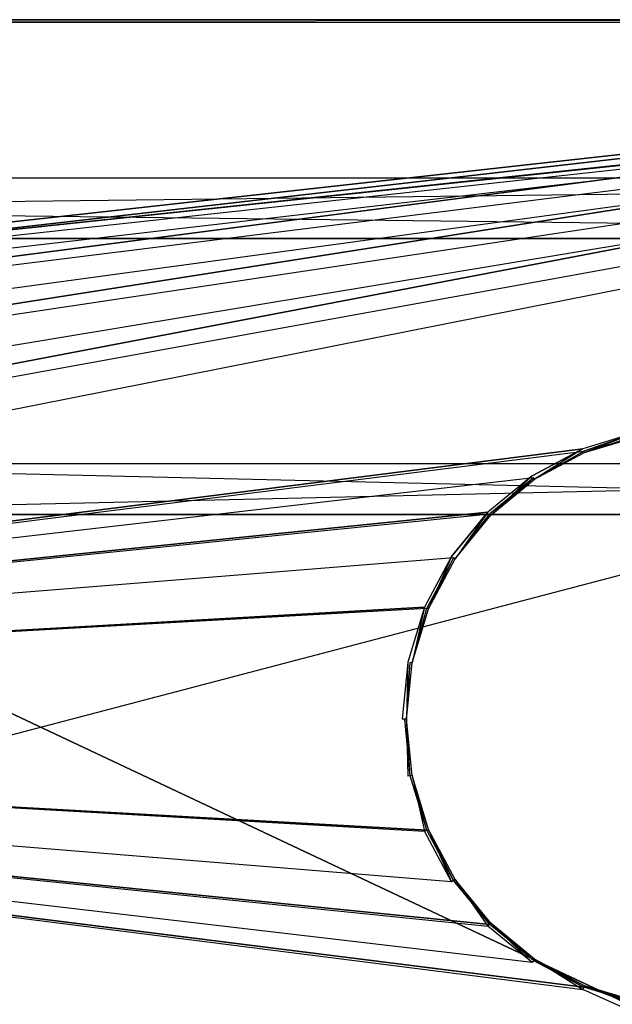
# Model space of a CAD drawing. Extents: x 0 to 1.6, y -0.5 to 0.
# Tile 13 of 23: x 0.99 to 1.17, y -0.31 to 0. Entities that reach past the tile are written whole.
import ezdxf

# ---------------------------------------------------------------- set-up
doc = ezdxf.new("R2010")
doc.units = 0
for name, color, linetype in [('L12_KORPUS_LEGATO_BO_X_15620__Y', 7, 'CONTINUOUS'), ('L13_KORPUS_LEGATO_RWT_X_15620__', 7, 'CONTINUOUS'), ('L5_DRAWERBOX_LEGATO_REL_3_X_688', 7, 'CONTINUOUS'), ('L6_DRAWERBOX_LEGATO_REL_2_X_688', 7, 'CONTINUOUS'), ('L9_PLATTE_LEGATO_N_B14600__0___', 7, 'CONTINUOUS')]:
    doc.layers.add(name, color=color, linetype=linetype)

msp = doc.modelspace()

# ---------------------------------------------------------------- linework, layer by layer
at = {"layer": 'L12_KORPUS_LEGATO_BO_X_15620__Y', "color": 8}
for points, invisible_edges in [([(1.581, -0.4785, 0.02), (0.019, -0.069, 0.02), (0.019, -0.4785, 0.02), (1.581, -0.4785, 0.02)], 13), ([(0.019, -0.069, 0.02), (1.581, -0.4785, 0.02), (1.581, -0.069, 0.02), (0.019, -0.069, 0.02)], 14), ([(1.581, -0.069, 0.001), (0.019, -0.4785, 0.001), (0.019, -0.069, 0.001), (1.581, -0.069, 0.001)], 13), ([(0.019, -0.4785, 0.001), (1.581, -0.069, 0.001), (1.581, -0.4785, 0.001), (0.019, -0.4785, 0.001)], 14), ([(0.019, -0.069, 0.02), (1.581, -0.069, 0.001), (0.019, -0.069, 0.001), (0.019, -0.069, 0.02)], 13), ([(1.581, -0.069, 0.001), (0.019, -0.069, 0.02), (1.581, -0.069, 0.02), (1.581, -0.069, 0.001)], 14)]:
    msp.add_3dface(points, dxfattribs=dict(at, invisible_edges=invisible_edges))
at = {"layer": 'L13_KORPUS_LEGATO_RWT_X_15620__', "color": 8}
for points, invisible_edges in [([(0.019, -0.05, 0.1605), (1.581, -0.05, 0.0005), (0.019, -0.05, 0.0005), (0.019, -0.05, 0.1605)], 13), ([(1.581, -0.05, 0.0005), (0.019, -0.05, 0.1605), (1.581, -0.05, 0.1605), (1.581, -0.05, 0.0005)], 14), ([(1.581, -0.05, 0.0005), (0.019, -0.069, 0.0005), (0.019, -0.05, 0.0005), (1.581, -0.05, 0.0005)], 13), ([(0.019, -0.069, 0.0005), (1.581, -0.05, 0.0005), (1.581, -0.069, 0.0005), (0.019, -0.069, 0.0005)], 14), ([(1.581, -0.069, 0.1605), (0.019, -0.05, 0.1605), (0.019, -0.069, 0.1605), (1.581, -0.069, 0.1605)], 13), ([(0.019, -0.05, 0.1605), (1.581, -0.069, 0.1605), (1.581, -0.05, 0.1605), (0.019, -0.05, 0.1605)], 14), ([(1.581, -0.069, 0.1605), (0.019, -0.069, 0.0005), (1.581, -0.069, 0.0005), (1.581, -0.069, 0.1605)], 13), ([(0.019, -0.069, 0.0005), (1.581, -0.069, 0.1605), (0.019, -0.069, 0.1605), (0.019, -0.069, 0.0005)], 14)]:
    msp.add_3dface(points, dxfattribs=dict(at, invisible_edges=invisible_edges))
at = {"layer": 'L5_DRAWERBOX_LEGATO_REL_3_X_688', "color": 8}
for points, invisible_edges in [([(0.850985, -0.156, 0.032), (1.539515, -0.156, 0.048), (1.539515, -0.156, 0.032), (0.850985, -0.156, 0.032)], 13), ([(1.539515, -0.156, 0.048), (0.850985, -0.156, 0.032), (0.850985, -0.156, 0.048), (1.539515, -0.156, 0.048)], 14), ([(1.539515, -0.48, 0.048), (0.850985, -0.156, 0.048), (0.850985, -0.48, 0.048), (1.539515, -0.48, 0.048)], 13), ([(0.850985, -0.156, 0.048), (1.539515, -0.48, 0.048), (1.539515, -0.156, 0.048), (0.850985, -0.156, 0.048)], 14), ([(0.850985, -0.156, 0.032), (1.539515, -0.48, 0.032), (0.850985, -0.48, 0.032), (0.850985, -0.156, 0.032)], 13), ([(1.539515, -0.48, 0.032), (0.850985, -0.156, 0.032), (1.539515, -0.156, 0.032), (1.539515, -0.48, 0.032)], 14)]:
    msp.add_3dface(points, dxfattribs=dict(at, invisible_edges=invisible_edges))
at = {"layer": 'L6_DRAWERBOX_LEGATO_REL_2_X_688', "color": 8}
for points, invisible_edges in [([(1.539515, -0.156, 0.167), (0.850985, -0.14, 0.167), (0.850985, -0.156, 0.167), (1.539515, -0.156, 0.167)], 13), ([(0.850985, -0.14, 0.167), (1.539515, -0.156, 0.167), (1.539515, -0.14, 0.167), (0.850985, -0.14, 0.167)], 14), ([(0.850985, -0.14, 0.167), (1.539515, -0.14, 0.032), (0.850985, -0.14, 0.032), (0.850985, -0.14, 0.167)], 13), ([(1.539515, -0.14, 0.032), (0.850985, -0.14, 0.167), (1.539515, -0.14, 0.167), (1.539515, -0.14, 0.032)], 14), ([(1.539515, -0.14, 0.032), (0.850985, -0.156, 0.032), (0.850985, -0.14, 0.032), (1.539515, -0.14, 0.032)], 13), ([(0.850985, -0.156, 0.032), (1.539515, -0.14, 0.032), (1.539515, -0.156, 0.032), (0.850985, -0.156, 0.032)], 14), ([(1.539515, -0.156, 0.032), (0.850985, -0.156, 0.167), (0.850985, -0.156, 0.032), (1.539515, -0.156, 0.032)], 13), ([(0.850985, -0.156, 0.167), (1.539515, -0.156, 0.032), (1.539515, -0.156, 0.167), (0.850985, -0.156, 0.167)], 14)]:
    msp.add_3dface(points, dxfattribs=dict(at, invisible_edges=invisible_edges))
at = {"layer": 'L9_PLATTE_LEGATO_N_B14600__0___', "color": 8}
for points, invisible_edges in [([(0.00192, 0, 0.378361), (1.598322, 0, 0.374378), (0.00192, 0, 0.374378), (0.00192, 0, 0.378361)], 13), ([(1.598322, 0, 0.374378), (0.00192, 0, 0.378361), (1.598322, 0, 0.378361), (1.598322, 0, 0.374378)], 14), ([(0.00192, 0, 0.38), (1.598322, 0, 0.378361), (0.00192, 0, 0.378361), (0.00192, 0, 0.38)], 13), ([(1.598322, 0, 0.378361), (0.00192, 0, 0.38), (1.598322, 0, 0.38), (1.598322, 0, 0.378361)], 14), ([(0.00192, 0, 0.3732), (1.597308, 0, 0.372564), (0.002934, 0, 0.372564), (0.00192, 0, 0.3732)], 13), ([(1.597308, 0, 0.372564), (0.00192, 0, 0.3732), (1.598322, 0, 0.3732), (1.597308, 0, 0.372564)], 14), ([(0.00192, 0, 0.374378), (1.598322, 0, 0.3732), (0.00192, 0, 0.3732), (0.00192, 0, 0.374378)], 13), ([(1.598322, 0, 0.3732), (0.00192, 0, 0.374378), (1.598322, 0, 0.374378), (1.598322, 0, 0.3732)], 14), ([(1.598322, -0.001197, 0.38), (0.00192, 0, 0.38), (0.00192, -0.001197, 0.38), (1.598322, -0.001197, 0.38)], 13), ([(0.00192, 0, 0.38), (1.598322, -0.001197, 0.38), (1.598322, 0, 0.38), (0.00192, 0, 0.38)], 14), ([(0.002934, 0, 0.372564), (1.550281, 0, 0.343069), (0.049961, 0, 0.343069), (0.002934, 0, 0.372564)], 13), ([(1.550281, 0, 0.343069), (0.002934, 0, 0.372564), (1.597308, 0, 0.372564), (1.550281, 0, 0.343069)], 14), ([(0.049961, 0, 0.343069), (1.548577, 0, 0.342), (0.051665, 0, 0.342), (0.049961, 0, 0.343069)], 13), ([(1.548577, 0, 0.342), (0.049961, 0, 0.343069), (1.550281, 0, 0.343069), (1.548577, 0, 0.342)], 14), ([(1.548577, 0, 0.342), (0.051665, -0.001197, 0.342), (0.051665, 0, 0.342), (1.548577, 0, 0.342)], 13), ([(0.051665, -0.001197, 0.342), (1.548577, 0, 0.342), (1.548577, -0.001197, 0.342), (0.051665, -0.001197, 0.342)], 14), ([(0.00192, -0.001197, 0.38), (0.381964, -0.129883, 0.38), (1.598322, -0.001197, 0.38), (0.00192, -0.001197, 0.38)], 13), ([(0.38208, -0.130464, 0.342), (0.051665, -0.001197, 0.342), (1.548577, -0.001197, 0.342), (0.38208, -0.130464, 0.342)], 10), ([(1.598322, -0.001197, 0.38), (0.381964, -0.129883, 0.38), (0.399994, -0.128107, 0.38), (1.598322, -0.001197, 0.38)], 10), ([(0.38208, -0.130464, 0.342), (1.548577, -0.001197, 0.342), (0.399994, -0.1287, 0.342), (0.38208, -0.130464, 0.342)], 10), ([(0.399994, -0.1287, 0.342), (1.548577, -0.001197, 0.342), (0.417907, -0.130464, 0.342), (0.399994, -0.1287, 0.342)], 13), ([(1.598322, -0.001197, 0.38), (0.399994, -0.128107, 0.38), (0.418023, -0.129883, 0.38), (1.598322, -0.001197, 0.38)], 13), ([(0.417907, -0.130464, 0.342), (1.548577, -0.001197, 0.342), (0.435133, -0.135689, 0.342), (0.417907, -0.130464, 0.342)], 10), ([(1.598322, -0.001197, 0.38), (0.418023, -0.129883, 0.38), (0.435359, -0.135142, 0.38), (1.598322, -0.001197, 0.38)], 10), ([(0.435133, -0.135689, 0.342), (1.548577, -0.001197, 0.342), (0.451008, -0.144175, 0.342), (0.435133, -0.135689, 0.342)], 13), ([(1.598322, -0.001197, 0.38), (0.435359, -0.135142, 0.38), (0.451337, -0.143682, 0.38), (1.598322, -0.001197, 0.38)], 13), ([(0.451008, -0.144175, 0.342), (1.548577, -0.001197, 0.342), (0.464922, -0.155594, 0.342), (0.451008, -0.144175, 0.342)], 10), ([(1.598322, -0.001197, 0.38), (0.451337, -0.143682, 0.38), (0.465341, -0.155175, 0.38), (1.598322, -0.001197, 0.38)], 10), ([(0.464922, -0.155594, 0.342), (1.548577, -0.001197, 0.342), (0.476342, -0.169509, 0.342), (0.464922, -0.155594, 0.342)], 13), ([(1.598322, -0.001197, 0.38), (0.465341, -0.155175, 0.38), (0.476834, -0.169179, 0.38), (1.598322, -0.001197, 0.38)], 13), ([(0.476342, -0.169509, 0.342), (1.548577, -0.001197, 0.342), (0.484827, -0.185384, 0.342), (0.476342, -0.169509, 0.342)], 10), ([(1.598322, -0.001197, 0.38), (0.476834, -0.169179, 0.38), (0.485374, -0.185157, 0.38), (1.598322, -0.001197, 0.38)], 10), ([(0.484827, -0.185384, 0.342), (1.548577, -0.001197, 0.342), (0.490052, -0.202609, 0.342), (0.484827, -0.185384, 0.342)], 13), ([(1.598322, -0.001197, 0.38), (0.485374, -0.185157, 0.38), (0.490633, -0.202493, 0.38), (1.598322, -0.001197, 0.38)], 13), ([(0.490052, -0.202609, 0.342), (1.548577, -0.001197, 0.342), (0.491817, -0.220523, 0.342), (0.490052, -0.202609, 0.342)], 10), ([(1.598322, -0.001197, 0.38), (0.490633, -0.202493, 0.38), (0.492409, -0.220523, 0.38), (1.598322, -0.001197, 0.38)], 10), ([(0.491817, -0.220523, 0.342), (1.548577, -0.001197, 0.342), (1.164945, -0.135991, 0.342), (0.491817, -0.220523, 0.342)], 13), ([(1.598322, -0.001197, 0.38), (0.492409, -0.220523, 0.38), (1.164635, -0.135245, 0.38), (1.598322, -0.001197, 0.38)], 13), ([(1.598322, -0.001197, 0.38), (1.164635, -0.135245, 0.38), (1.181951, -0.129992, 0.38), (1.598322, -0.001197, 0.38)], 15), ([(1.164945, -0.135991, 0.342), (1.548577, -0.001197, 0.342), (1.182109, -0.130785, 0.342), (1.164945, -0.135991, 0.342)], 15), ([(1.165154, -0.136498, 0.38), (1.181951, -0.129992, 0.38), (1.164635, -0.135245, 0.38), (1.165154, -0.136498, 0.38)], 13), ([(1.181951, -0.129992, 0.38), (1.165154, -0.136498, 0.38), (1.182216, -0.131322, 0.38), (1.181951, -0.129992, 0.38)], 14), ([(1.182109, -0.130785, 0.342), (1.165154, -0.136498, 0.342), (1.164945, -0.135991, 0.342), (1.182109, -0.130785, 0.342)], 13), ([(1.165154, -0.136498, 0.342), (1.182109, -0.130785, 0.342), (1.182216, -0.131322, 0.342), (1.165154, -0.136498, 0.342)], 14), ([(1.182216, -0.131322, 0.379138), (1.165154, -0.136498, 0.38), (1.165154, -0.136498, 0.379138), (1.182216, -0.131322, 0.379138)], 13), ([(1.165154, -0.136498, 0.38), (1.182216, -0.131322, 0.379138), (1.182216, -0.131322, 0.38), (1.165154, -0.136498, 0.38)], 14), ([(1.182216, -0.131322, 0.342861), (1.165154, -0.136498, 0.342), (1.182216, -0.131322, 0.342), (1.182216, -0.131322, 0.342861)], 13), ([(1.165154, -0.136498, 0.342), (1.182216, -0.131322, 0.342861), (1.165154, -0.136498, 0.342861), (1.165154, -0.136498, 0.342)], 14), ([(1.182216, -0.131322, 0.342861), (1.165154, -0.136498, 0.379138), (1.165154, -0.136498, 0.342861), (1.182216, -0.131322, 0.342861)], 13), ([(1.165154, -0.136498, 0.379138), (1.182216, -0.131322, 0.342861), (1.182216, -0.131322, 0.379138), (1.165154, -0.136498, 0.379138)], 14), ([(0.491817, -0.220523, 0.342), (1.164945, -0.135991, 0.342), (1.149126, -0.144447, 0.342), (0.491817, -0.220523, 0.342)], 10), ([(1.164635, -0.135245, 0.38), (0.492409, -0.220523, 0.38), (1.148677, -0.143774, 0.38), (1.164635, -0.135245, 0.38)], 10), ([(1.149431, -0.144902, 0.38), (1.164635, -0.135245, 0.38), (1.148677, -0.143774, 0.38), (1.149431, -0.144902, 0.38)], 13), ([(1.164945, -0.135991, 0.342), (1.149431, -0.144902, 0.342), (1.149126, -0.144447, 0.342), (1.164945, -0.135991, 0.342)], 13), ([(1.164635, -0.135245, 0.38), (1.149431, -0.144902, 0.38), (1.165154, -0.136498, 0.38), (1.164635, -0.135245, 0.38)], 14), ([(1.149431, -0.144902, 0.342), (1.164945, -0.135991, 0.342), (1.165154, -0.136498, 0.342), (1.149431, -0.144902, 0.342)], 14), ([(1.165154, -0.136498, 0.38), (1.149431, -0.144902, 0.379138), (1.165154, -0.136498, 0.379138), (1.165154, -0.136498, 0.38)], 13), ([(1.149431, -0.144902, 0.379138), (1.165154, -0.136498, 0.38), (1.149431, -0.144902, 0.38), (1.149431, -0.144902, 0.379138)], 14), ([(1.165154, -0.136498, 0.342861), (1.149431, -0.144902, 0.342), (1.165154, -0.136498, 0.342), (1.165154, -0.136498, 0.342861)], 13), ([(1.149431, -0.144902, 0.342), (1.165154, -0.136498, 0.342861), (1.149431, -0.144902, 0.342861), (1.149431, -0.144902, 0.342)], 14), ([(1.165154, -0.136498, 0.379138), (1.149431, -0.144902, 0.342861), (1.165154, -0.136498, 0.342861), (1.165154, -0.136498, 0.379138)], 13), ([(1.149431, -0.144902, 0.342861), (1.165154, -0.136498, 0.379138), (1.149431, -0.144902, 0.379138), (1.149431, -0.144902, 0.342861)], 14), ([(0.491817, -0.220523, 0.342), (1.149126, -0.144447, 0.342), (1.135261, -0.155825, 0.342), (0.491817, -0.220523, 0.342)], 13), ([(1.148677, -0.143774, 0.38), (0.492409, -0.220523, 0.38), (1.13469, -0.155254, 0.38), (1.148677, -0.143774, 0.38)], 13), ([(1.135649, -0.156213, 0.38), (1.148677, -0.143774, 0.38), (1.13469, -0.155254, 0.38), (1.135649, -0.156213, 0.38)], 13), ([(1.149126, -0.144447, 0.342), (1.135649, -0.156213, 0.342), (1.135261, -0.155825, 0.342), (1.149126, -0.144447, 0.342)], 13), ([(1.148677, -0.143774, 0.38), (1.135649, -0.156213, 0.38), (1.149431, -0.144902, 0.38), (1.148677, -0.143774, 0.38)], 14), ([(1.135649, -0.156213, 0.342), (1.149126, -0.144447, 0.342), (1.149431, -0.144902, 0.342), (1.135649, -0.156213, 0.342)], 14), ([(1.149431, -0.144902, 0.38), (1.135649, -0.156213, 0.379138), (1.149431, -0.144902, 0.379138), (1.149431, -0.144902, 0.38)], 13), ([(1.135649, -0.156213, 0.379138), (1.149431, -0.144902, 0.38), (1.135649, -0.156213, 0.38), (1.135649, -0.156213, 0.379138)], 14), ([(1.149431, -0.144902, 0.342861), (1.135649, -0.156213, 0.342), (1.149431, -0.144902, 0.342), (1.149431, -0.144902, 0.342861)], 13), ([(1.135649, -0.156213, 0.342), (1.149431, -0.144902, 0.342861), (1.135649, -0.156213, 0.342861), (1.135649, -0.156213, 0.342)], 14), ([(1.149431, -0.144902, 0.379138), (1.135649, -0.156213, 0.342861), (1.149431, -0.144902, 0.342861), (1.149431, -0.144902, 0.379138)], 13), ([(1.135649, -0.156213, 0.342861), (1.149431, -0.144902, 0.379138), (1.135649, -0.156213, 0.379138), (1.135649, -0.156213, 0.342861)], 14), ([(0.491817, -0.220523, 0.342), (1.135261, -0.155825, 0.342), (1.123882, -0.16969, 0.342), (0.491817, -0.220523, 0.342)], 10), ([(1.13469, -0.155254, 0.38), (0.492409, -0.220523, 0.38), (1.12321, -0.169241, 0.38), (1.13469, -0.155254, 0.38)], 10), ([(1.124338, -0.169995, 0.38), (1.13469, -0.155254, 0.38), (1.12321, -0.169241, 0.38), (1.124338, -0.169995, 0.38)], 13), ([(1.135261, -0.155825, 0.342), (1.124338, -0.169995, 0.342), (1.123882, -0.16969, 0.342), (1.135261, -0.155825, 0.342)], 13), ([(1.13469, -0.155254, 0.38), (1.124338, -0.169995, 0.38), (1.135649, -0.156213, 0.38), (1.13469, -0.155254, 0.38)], 14), ([(1.124338, -0.169995, 0.342), (1.135261, -0.155825, 0.342), (1.135649, -0.156213, 0.342), (1.124338, -0.169995, 0.342)], 14), ([(1.135649, -0.156213, 0.379138), (1.124338, -0.169995, 0.38), (1.124338, -0.169995, 0.379138), (1.135649, -0.156213, 0.379138)], 13), ([(1.124338, -0.169995, 0.38), (1.135649, -0.156213, 0.379138), (1.135649, -0.156213, 0.38), (1.124338, -0.169995, 0.38)], 14), ([(1.135649, -0.156213, 0.342), (1.124338, -0.169995, 0.342861), (1.124338, -0.169995, 0.342), (1.135649, -0.156213, 0.342)], 13), ([(1.124338, -0.169995, 0.342861), (1.135649, -0.156213, 0.342), (1.135649, -0.156213, 0.342861), (1.124338, -0.169995, 0.342861)], 14), ([(1.135649, -0.156213, 0.342861), (1.124338, -0.169995, 0.379138), (1.124338, -0.169995, 0.342861), (1.135649, -0.156213, 0.342861)], 13), ([(1.124338, -0.169995, 0.379138), (1.135649, -0.156213, 0.342861), (1.135649, -0.156213, 0.379138), (1.124338, -0.169995, 0.379138)], 14), ([(0.491817, -0.220523, 0.342), (1.123882, -0.16969, 0.342), (1.115427, -0.185509, 0.342), (0.491817, -0.220523, 0.342)], 13), ([(1.12321, -0.169241, 0.38), (0.492409, -0.220523, 0.38), (1.11468, -0.185199, 0.38), (1.12321, -0.169241, 0.38)], 13), ([(1.115934, -0.185719, 0.38), (1.12321, -0.169241, 0.38), (1.11468, -0.185199, 0.38), (1.115934, -0.185719, 0.38)], 13), ([(1.123882, -0.16969, 0.342), (1.115934, -0.185719, 0.342), (1.115427, -0.185509, 0.342), (1.123882, -0.16969, 0.342)], 13), ([(1.12321, -0.169241, 0.38), (1.115934, -0.185719, 0.38), (1.124338, -0.169995, 0.38), (1.12321, -0.169241, 0.38)], 14), ([(1.115934, -0.185719, 0.342), (1.123882, -0.16969, 0.342), (1.124338, -0.169995, 0.342), (1.115934, -0.185719, 0.342)], 14), ([(1.124338, -0.169995, 0.379138), (1.115934, -0.185719, 0.38), (1.115934, -0.185719, 0.379138), (1.124338, -0.169995, 0.379138)], 13), ([(1.115934, -0.185719, 0.38), (1.124338, -0.169995, 0.379138), (1.124338, -0.169995, 0.38), (1.115934, -0.185719, 0.38)], 14), ([(1.124338, -0.169995, 0.342), (1.115934, -0.185719, 0.342861), (1.115934, -0.185719, 0.342), (1.124338, -0.169995, 0.342)], 13), ([(1.115934, -0.185719, 0.342861), (1.124338, -0.169995, 0.342), (1.124338, -0.169995, 0.342861), (1.115934, -0.185719, 0.342861)], 14), ([(1.124338, -0.169995, 0.342861), (1.115934, -0.185719, 0.379138), (1.115934, -0.185719, 0.342861), (1.124338, -0.169995, 0.342861)], 13), ([(1.115934, -0.185719, 0.379138), (1.124338, -0.169995, 0.342861), (1.124338, -0.169995, 0.379138), (1.115934, -0.185719, 0.379138)], 14), ([(0.491817, -0.220523, 0.342), (1.115427, -0.185509, 0.342), (1.11022, -0.202673, 0.342), (0.491817, -0.220523, 0.342)], 14), ([(1.11468, -0.185199, 0.38), (0.492409, -0.220523, 0.38), (1.109428, -0.202515, 0.38), (1.11468, -0.185199, 0.38)], 14), ([(1.110758, -0.20278, 0.38), (1.11468, -0.185199, 0.38), (1.109428, -0.202515, 0.38), (1.110758, -0.20278, 0.38)], 13), ([(1.115427, -0.185509, 0.342), (1.110758, -0.20278, 0.342), (1.11022, -0.202673, 0.342), (1.115427, -0.185509, 0.342)], 13), ([(1.11468, -0.185199, 0.38), (1.110758, -0.20278, 0.38), (1.115934, -0.185719, 0.38), (1.11468, -0.185199, 0.38)], 14), ([(1.110758, -0.20278, 0.342), (1.115427, -0.185509, 0.342), (1.115934, -0.185719, 0.342), (1.110758, -0.20278, 0.342)], 14), ([(1.115934, -0.185719, 0.379138), (1.110758, -0.20278, 0.38), (1.110758, -0.20278, 0.379138), (1.115934, -0.185719, 0.379138)], 13), ([(1.110758, -0.20278, 0.38), (1.115934, -0.185719, 0.379138), (1.115934, -0.185719, 0.38), (1.110758, -0.20278, 0.38)], 14), ([(1.115934, -0.185719, 0.342), (1.110758, -0.20278, 0.342861), (1.110758, -0.20278, 0.342), (1.115934, -0.185719, 0.342)], 13), ([(1.110758, -0.20278, 0.342861), (1.115934, -0.185719, 0.342), (1.115934, -0.185719, 0.342861), (1.110758, -0.20278, 0.342861)], 14), ([(1.115934, -0.185719, 0.342861), (1.110758, -0.20278, 0.379138), (1.110758, -0.20278, 0.342861), (1.115934, -0.185719, 0.342861)], 13), ([(1.110758, -0.20278, 0.379138), (1.115934, -0.185719, 0.342861), (1.115934, -0.185719, 0.379138), (1.110758, -0.20278, 0.379138)], 14), ([(0.491817, -0.220523, 0.342), (1.11022, -0.202673, 0.342), (1.108462, -0.220523, 0.342), (0.491817, -0.220523, 0.342)], 15), ([(1.109428, -0.202515, 0.38), (0.492409, -0.220523, 0.38), (1.107654, -0.220523, 0.38), (1.109428, -0.202515, 0.38)], 15), ([(1.109011, -0.220523, 0.38), (1.109428, -0.202515, 0.38), (1.107654, -0.220523, 0.38), (1.109011, -0.220523, 0.38)], 13), ([(1.11022, -0.202673, 0.342), (1.109011, -0.220523, 0.342), (1.108462, -0.220523, 0.342), (1.11022, -0.202673, 0.342)], 13), ([(1.109428, -0.202515, 0.38), (1.109011, -0.220523, 0.38), (1.110758, -0.20278, 0.38), (1.109428, -0.202515, 0.38)], 14), ([(1.109011, -0.220523, 0.342), (1.11022, -0.202673, 0.342), (1.110758, -0.20278, 0.342), (1.109011, -0.220523, 0.342)], 14), ([(1.110758, -0.20278, 0.379138), (1.109011, -0.220523, 0.38), (1.109011, -0.220523, 0.379138), (1.110758, -0.20278, 0.379138)], 13), ([(1.109011, -0.220523, 0.38), (1.110758, -0.20278, 0.379138), (1.110758, -0.20278, 0.38), (1.109011, -0.220523, 0.38)], 14), ([(1.110758, -0.20278, 0.342), (1.109011, -0.220523, 0.342861), (1.109011, -0.220523, 0.342), (1.110758, -0.20278, 0.342)], 13), ([(1.109011, -0.220523, 0.342861), (1.110758, -0.20278, 0.342), (1.110758, -0.20278, 0.342861), (1.109011, -0.220523, 0.342861)], 14), ([(1.110758, -0.20278, 0.342861), (1.109011, -0.220523, 0.379138), (1.109011, -0.220523, 0.342861), (1.110758, -0.20278, 0.342861)], 13), ([(1.109011, -0.220523, 0.379138), (1.110758, -0.20278, 0.342861), (1.110758, -0.20278, 0.379138), (1.109011, -0.220523, 0.379138)], 14), ([(1.548577, -0.448631, 0.342), (0.490052, -0.238437, 0.342), (0.491817, -0.220523, 0.342), (1.548577, -0.448631, 0.342)], 10), ([(0.490634, -0.238552, 0.38), (1.598322, -0.498375, 0.38), (0.492409, -0.220523, 0.38), (0.490634, -0.238552, 0.38)], 10), ([(1.548577, -0.448631, 0.342), (0.491817, -0.220523, 0.342), (1.164945, -0.305054, 0.342), (1.548577, -0.448631, 0.342)], 13), ([(1.164945, -0.305054, 0.342), (0.491817, -0.220523, 0.342), (1.149126, -0.296599, 0.342), (1.164945, -0.305054, 0.342)], 10), ([(1.149126, -0.296599, 0.342), (0.491817, -0.220523, 0.342), (1.135261, -0.28522, 0.342), (1.149126, -0.296599, 0.342)], 13), ([(1.135261, -0.28522, 0.342), (0.491817, -0.220523, 0.342), (1.123882, -0.271355, 0.342), (1.135261, -0.28522, 0.342)], 10), ([(1.123882, -0.271355, 0.342), (0.491817, -0.220523, 0.342), (1.115427, -0.255537, 0.342), (1.123882, -0.271355, 0.342)], 13), ([(1.115427, -0.255537, 0.342), (0.491817, -0.220523, 0.342), (1.11022, -0.238373, 0.342), (1.115427, -0.255537, 0.342)], 14), ([(1.11022, -0.238373, 0.342), (0.491817, -0.220523, 0.342), (1.108462, -0.220523, 0.342), (1.11022, -0.238373, 0.342)], 15), ([(0.492409, -0.220523, 0.38), (1.598322, -0.498375, 0.38), (1.164635, -0.305801, 0.38), (0.492409, -0.220523, 0.38)], 13), ([(0.492409, -0.220523, 0.38), (1.164635, -0.305801, 0.38), (1.148677, -0.297271, 0.38), (0.492409, -0.220523, 0.38)], 10), ([(0.492409, -0.220523, 0.38), (1.148677, -0.297271, 0.38), (1.13469, -0.285792, 0.38), (0.492409, -0.220523, 0.38)], 13), ([(0.492409, -0.220523, 0.38), (1.13469, -0.285792, 0.38), (1.12321, -0.271804, 0.38), (0.492409, -0.220523, 0.38)], 10), ([(0.492409, -0.220523, 0.38), (1.12321, -0.271804, 0.38), (1.11468, -0.255846, 0.38), (0.492409, -0.220523, 0.38)], 13), ([(0.492409, -0.220523, 0.38), (1.11468, -0.255846, 0.38), (1.109428, -0.238531, 0.38), (0.492409, -0.220523, 0.38)], 14), ([(0.492409, -0.220523, 0.38), (1.109428, -0.238531, 0.38), (1.107654, -0.220523, 0.38), (0.492409, -0.220523, 0.38)], 15), ([(1.109428, -0.238531, 0.38), (1.109011, -0.220523, 0.38), (1.107654, -0.220523, 0.38), (1.109428, -0.238531, 0.38)], 13), ([(1.109011, -0.220523, 0.342), (1.11022, -0.238373, 0.342), (1.108462, -0.220523, 0.342), (1.109011, -0.220523, 0.342)], 13), ([(1.109011, -0.220523, 0.379138), (1.110758, -0.238266, 0.38), (1.110758, -0.238266, 0.379138), (1.109011, -0.220523, 0.379138)], 13), ([(1.110758, -0.238266, 0.38), (1.109011, -0.220523, 0.379138), (1.109011, -0.220523, 0.38), (1.110758, -0.238266, 0.38)], 14), ([(1.109011, -0.220523, 0.342), (1.110758, -0.238266, 0.342861), (1.110758, -0.238266, 0.342), (1.109011, -0.220523, 0.342)], 13), ([(1.110758, -0.238266, 0.342861), (1.109011, -0.220523, 0.342), (1.109011, -0.220523, 0.342861), (1.110758, -0.238266, 0.342861)], 14), ([(1.109011, -0.220523, 0.342861), (1.110758, -0.238266, 0.379138), (1.110758, -0.238266, 0.342861), (1.109011, -0.220523, 0.342861)], 13), ([(1.110758, -0.238266, 0.379138), (1.109011, -0.220523, 0.342861), (1.109011, -0.220523, 0.379138), (1.110758, -0.238266, 0.379138)], 14), ([(1.109011, -0.220523, 0.38), (1.109428, -0.238531, 0.38), (1.110758, -0.238266, 0.38), (1.109011, -0.220523, 0.38)], 14), ([(1.11022, -0.238373, 0.342), (1.109011, -0.220523, 0.342), (1.110758, -0.238266, 0.342), (1.11022, -0.238373, 0.342)], 14), ([(1.548577, -0.448631, 0.342), (0.484827, -0.255662, 0.342), (0.490052, -0.238437, 0.342), (1.548577, -0.448631, 0.342)], 13), ([(0.485374, -0.255889, 0.38), (1.598322, -0.498375, 0.38), (0.490634, -0.238552, 0.38), (0.485374, -0.255889, 0.38)], 13), ([(1.11468, -0.255846, 0.38), (1.110758, -0.238266, 0.38), (1.109428, -0.238531, 0.38), (1.11468, -0.255846, 0.38)], 13), ([(1.110758, -0.238266, 0.342), (1.115427, -0.255537, 0.342), (1.11022, -0.238373, 0.342), (1.110758, -0.238266, 0.342)], 13), ([(1.110758, -0.238266, 0.379138), (1.115934, -0.255327, 0.38), (1.115934, -0.255327, 0.379138), (1.110758, -0.238266, 0.379138)], 13), ([(1.115934, -0.255327, 0.38), (1.110758, -0.238266, 0.379138), (1.110758, -0.238266, 0.38), (1.115934, -0.255327, 0.38)], 14), ([(1.110758, -0.238266, 0.342), (1.115934, -0.255327, 0.342861), (1.115934, -0.255327, 0.342), (1.110758, -0.238266, 0.342)], 13), ([(1.115934, -0.255327, 0.342861), (1.110758, -0.238266, 0.342), (1.110758, -0.238266, 0.342861), (1.115934, -0.255327, 0.342861)], 14), ([(1.110758, -0.238266, 0.342861), (1.115934, -0.255327, 0.379138), (1.115934, -0.255327, 0.342861), (1.110758, -0.238266, 0.342861)], 13), ([(1.115934, -0.255327, 0.379138), (1.110758, -0.238266, 0.342861), (1.110758, -0.238266, 0.379138), (1.115934, -0.255327, 0.379138)], 14), ([(1.110758, -0.238266, 0.38), (1.11468, -0.255846, 0.38), (1.115934, -0.255327, 0.38), (1.110758, -0.238266, 0.38)], 14), ([(1.115427, -0.255537, 0.342), (1.110758, -0.238266, 0.342), (1.115934, -0.255327, 0.342), (1.115427, -0.255537, 0.342)], 14), ([(1.548577, -0.448631, 0.342), (0.476342, -0.271537, 0.342), (0.484827, -0.255662, 0.342), (1.548577, -0.448631, 0.342)], 10), ([(0.476834, -0.271866, 0.38), (1.598322, -0.498375, 0.38), (0.485374, -0.255889, 0.38), (0.476834, -0.271866, 0.38)], 10), ([(1.12321, -0.271804, 0.38), (1.115934, -0.255327, 0.38), (1.11468, -0.255846, 0.38), (1.12321, -0.271804, 0.38)], 13), ([(1.115934, -0.255327, 0.342), (1.123882, -0.271355, 0.342), (1.115427, -0.255537, 0.342), (1.115934, -0.255327, 0.342)], 13), ([(1.115934, -0.255327, 0.379138), (1.124338, -0.271051, 0.38), (1.124338, -0.271051, 0.379138), (1.115934, -0.255327, 0.379138)], 13), ([(1.124338, -0.271051, 0.38), (1.115934, -0.255327, 0.379138), (1.115934, -0.255327, 0.38), (1.124338, -0.271051, 0.38)], 14), ([(1.115934, -0.255327, 0.342), (1.124338, -0.271051, 0.342861), (1.124338, -0.271051, 0.342), (1.115934, -0.255327, 0.342)], 13), ([(1.124338, -0.271051, 0.342861), (1.115934, -0.255327, 0.342), (1.115934, -0.255327, 0.342861), (1.124338, -0.271051, 0.342861)], 14), ([(1.115934, -0.255327, 0.342861), (1.124338, -0.271051, 0.379138), (1.124338, -0.271051, 0.342861), (1.115934, -0.255327, 0.342861)], 13), ([(1.124338, -0.271051, 0.379138), (1.115934, -0.255327, 0.342861), (1.115934, -0.255327, 0.379138), (1.124338, -0.271051, 0.379138)], 14), ([(1.115934, -0.255327, 0.38), (1.12321, -0.271804, 0.38), (1.124338, -0.271051, 0.38), (1.115934, -0.255327, 0.38)], 14), ([(1.123882, -0.271355, 0.342), (1.115934, -0.255327, 0.342), (1.124338, -0.271051, 0.342), (1.123882, -0.271355, 0.342)], 14), ([(1.548577, -0.448631, 0.342), (0.464923, -0.285452, 0.342), (0.476342, -0.271537, 0.342), (1.548577, -0.448631, 0.342)], 13), ([(0.465341, -0.28587, 0.38), (1.598322, -0.498375, 0.38), (0.476834, -0.271866, 0.38), (0.465341, -0.28587, 0.38)], 13), ([(1.13469, -0.285792, 0.38), (1.124338, -0.271051, 0.38), (1.12321, -0.271804, 0.38), (1.13469, -0.285792, 0.38)], 13), ([(1.124338, -0.271051, 0.342), (1.135261, -0.28522, 0.342), (1.123882, -0.271355, 0.342), (1.124338, -0.271051, 0.342)], 13), ([(1.124338, -0.271051, 0.379138), (1.135649, -0.284833, 0.38), (1.135649, -0.284833, 0.379138), (1.124338, -0.271051, 0.379138)], 13), ([(1.135649, -0.284833, 0.38), (1.124338, -0.271051, 0.379138), (1.124338, -0.271051, 0.38), (1.135649, -0.284833, 0.38)], 14), ([(1.124338, -0.271051, 0.342), (1.135649, -0.284833, 0.342861), (1.135649, -0.284833, 0.342), (1.124338, -0.271051, 0.342)], 13), ([(1.135649, -0.284833, 0.342861), (1.124338, -0.271051, 0.342), (1.124338, -0.271051, 0.342861), (1.135649, -0.284833, 0.342861)], 14), ([(1.124338, -0.271051, 0.342861), (1.135649, -0.284833, 0.379138), (1.135649, -0.284833, 0.342861), (1.124338, -0.271051, 0.342861)], 13), ([(1.135649, -0.284833, 0.379138), (1.124338, -0.271051, 0.342861), (1.124338, -0.271051, 0.379138), (1.135649, -0.284833, 0.379138)], 14), ([(1.124338, -0.271051, 0.38), (1.13469, -0.285792, 0.38), (1.135649, -0.284833, 0.38), (1.124338, -0.271051, 0.38)], 14), ([(1.135261, -0.28522, 0.342), (1.124338, -0.271051, 0.342), (1.135649, -0.284833, 0.342), (1.135261, -0.28522, 0.342)], 14), ([(1.548577, -0.448631, 0.342), (0.451008, -0.296871, 0.342), (0.464923, -0.285452, 0.342), (1.548577, -0.448631, 0.342)], 10), ([(1.148677, -0.297271, 0.38), (1.135649, -0.284833, 0.38), (1.13469, -0.285792, 0.38), (1.148677, -0.297271, 0.38)], 13), ([(1.135649, -0.284833, 0.342), (1.149126, -0.296599, 0.342), (1.135261, -0.28522, 0.342), (1.135649, -0.284833, 0.342)], 13), ([(1.135649, -0.284833, 0.38), (1.149431, -0.296143, 0.379138), (1.135649, -0.284833, 0.379138), (1.135649, -0.284833, 0.38)], 13), ([(1.149431, -0.296143, 0.379138), (1.135649, -0.284833, 0.38), (1.149431, -0.296143, 0.38), (1.149431, -0.296143, 0.379138)], 14), ([(1.135649, -0.284833, 0.342861), (1.149431, -0.296143, 0.342), (1.135649, -0.284833, 0.342), (1.135649, -0.284833, 0.342861)], 13), ([(1.149431, -0.296143, 0.342), (1.135649, -0.284833, 0.342861), (1.149431, -0.296143, 0.342861), (1.149431, -0.296143, 0.342)], 14), ([(1.135649, -0.284833, 0.379138), (1.149431, -0.296143, 0.342861), (1.135649, -0.284833, 0.342861), (1.135649, -0.284833, 0.379138)], 13), ([(1.149431, -0.296143, 0.342861), (1.135649, -0.284833, 0.379138), (1.149431, -0.296143, 0.379138), (1.149431, -0.296143, 0.342861)], 14), ([(1.135649, -0.284833, 0.38), (1.148677, -0.297271, 0.38), (1.149431, -0.296143, 0.38), (1.135649, -0.284833, 0.38)], 14), ([(1.149126, -0.296599, 0.342), (1.135649, -0.284833, 0.342), (1.149431, -0.296143, 0.342), (1.149126, -0.296599, 0.342)], 14), ([(0.451337, -0.297364, 0.38), (1.598322, -0.498375, 0.38), (0.465341, -0.28587, 0.38), (0.451337, -0.297364, 0.38)], 10), ([(1.548577, -0.448631, 0.342), (0.435133, -0.305356, 0.342), (0.451008, -0.296871, 0.342), (1.548577, -0.448631, 0.342)], 13), ([(0.43536, -0.305904, 0.38), (1.598322, -0.498375, 0.38), (0.451337, -0.297364, 0.38), (0.43536, -0.305904, 0.38)], 13), ([(1.164635, -0.305801, 0.38), (1.149431, -0.296143, 0.38), (1.148677, -0.297271, 0.38), (1.164635, -0.305801, 0.38)], 13), ([(1.149431, -0.296143, 0.342), (1.164945, -0.305054, 0.342), (1.149126, -0.296599, 0.342), (1.149431, -0.296143, 0.342)], 13), ([(1.149431, -0.296143, 0.379138), (1.165154, -0.304548, 0.38), (1.165154, -0.304548, 0.379138), (1.149431, -0.296143, 0.379138)], 13), ([(1.165154, -0.304548, 0.38), (1.149431, -0.296143, 0.379138), (1.149431, -0.296143, 0.38), (1.165154, -0.304548, 0.38)], 14), ([(1.149431, -0.296143, 0.342861), (1.165154, -0.304548, 0.342), (1.149431, -0.296143, 0.342), (1.149431, -0.296143, 0.342861)], 13), ([(1.165154, -0.304548, 0.342), (1.149431, -0.296143, 0.342861), (1.165154, -0.304548, 0.342861), (1.165154, -0.304548, 0.342)], 14), ([(1.149431, -0.296143, 0.342861), (1.165154, -0.304548, 0.379138), (1.165154, -0.304548, 0.342861), (1.149431, -0.296143, 0.342861)], 13), ([(1.165154, -0.304548, 0.379138), (1.149431, -0.296143, 0.342861), (1.149431, -0.296143, 0.379138), (1.165154, -0.304548, 0.379138)], 14), ([(1.149431, -0.296143, 0.38), (1.164635, -0.305801, 0.38), (1.165154, -0.304548, 0.38), (1.149431, -0.296143, 0.38)], 14), ([(1.164945, -0.305054, 0.342), (1.149431, -0.296143, 0.342), (1.165154, -0.304548, 0.342), (1.164945, -0.305054, 0.342)], 14), ([(1.548577, -0.448631, 0.342), (0.417908, -0.310582, 0.342), (0.435133, -0.305356, 0.342), (1.548577, -0.448631, 0.342)], 10), ([(0.418023, -0.311163, 0.38), (1.598322, -0.498375, 0.38), (0.43536, -0.305904, 0.38), (0.418023, -0.311163, 0.38)], 10), ([(1.181951, -0.311054, 0.38), (1.165154, -0.304548, 0.38), (1.164635, -0.305801, 0.38), (1.181951, -0.311054, 0.38)], 13), ([(1.164635, -0.305801, 0.38), (1.598322, -0.498375, 0.38), (1.181951, -0.311054, 0.38), (1.164635, -0.305801, 0.38)], 15), ([(1.165154, -0.304548, 0.342), (1.182109, -0.310261, 0.342), (1.164945, -0.305054, 0.342), (1.165154, -0.304548, 0.342)], 13), ([(1.548577, -0.448631, 0.342), (1.164945, -0.305054, 0.342), (1.182109, -0.310261, 0.342), (1.548577, -0.448631, 0.342)], 15), ([(1.165154, -0.304548, 0.38), (1.182216, -0.309723, 0.379138), (1.165154, -0.304548, 0.379138), (1.165154, -0.304548, 0.38)], 13), ([(1.182216, -0.309723, 0.379138), (1.165154, -0.304548, 0.38), (1.182216, -0.309723, 0.38), (1.182216, -0.309723, 0.379138)], 14), ([(1.165154, -0.304548, 0.342861), (1.182216, -0.309723, 0.342), (1.165154, -0.304548, 0.342), (1.165154, -0.304548, 0.342861)], 13), ([(1.182216, -0.309723, 0.342), (1.165154, -0.304548, 0.342861), (1.182216, -0.309723, 0.342861), (1.182216, -0.309723, 0.342)], 14), ([(1.165154, -0.304548, 0.379138), (1.182216, -0.309723, 0.342861), (1.165154, -0.304548, 0.342861), (1.165154, -0.304548, 0.379138)], 13), ([(1.182216, -0.309723, 0.342861), (1.165154, -0.304548, 0.379138), (1.182216, -0.309723, 0.379138), (1.182216, -0.309723, 0.342861)], 14), ([(1.165154, -0.304548, 0.38), (1.181951, -0.311054, 0.38), (1.182216, -0.309723, 0.38), (1.165154, -0.304548, 0.38)], 14), ([(1.182109, -0.310261, 0.342), (1.165154, -0.304548, 0.342), (1.182216, -0.309723, 0.342), (1.182109, -0.310261, 0.342)], 14)]:
    msp.add_3dface(points, dxfattribs=dict(at, invisible_edges=invisible_edges))

doc.saveas('drawing.dxf')
